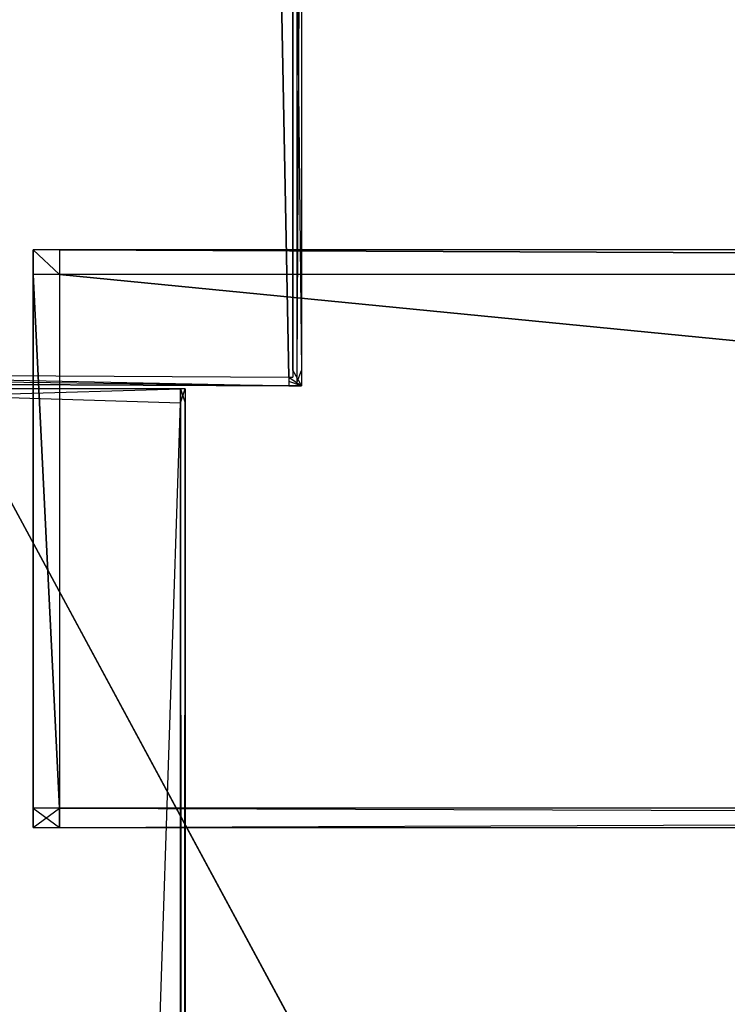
# Model space of a CAD drawing. Extents: x 0 to 0.8, y -0.501 to 0.
# Tile 42 of 113: x 0.021 to 0.044, y -0.053 to -0.021. Entities that reach past the tile are written whole.
import ezdxf

# ---------------------------------------------------------------- set-up
doc = ezdxf.new("R2010")
doc.units = 0
for name, color, linetype in [('L25_FL_CHE_6___REPLACEMTFOREMPT', 7, 'CONTINUOUS'), ('L28_ABDECKPL_0___REPLACEMTFOREM', 7, 'CONTINUOUS'), ('L31_KORPUS2_4___REPLACEMTFOREMP', 7, 'CONTINUOUS'), ('L34_KORPUS2_0___REPLACEMTFOREMP', 7, 'CONTINUOUS'), ('L39_KORPUS1_0___REPLACEMTFOREMP', 7, 'CONTINUOUS')]:
    doc.layers.add(name, color=color, linetype=linetype)

msp = doc.modelspace()

# ---------------------------------------------------------------- linework, layer by layer
at = {"layer": 'L25_FL_CHE_6___REPLACEMTFOREMPT', "color": 8}
for points, invisible_edges in [([(0.011225, -0.032925, 0.006688), (0.020468, -0.005676, 0.006688), (0.03008, -0.033018, 0.006688), (0.011225, -0.032925, 0.006688)], 14), ([(0.03008, -0.033018, 0.006688), (0.020468, -0.005676, 0.006688), (0.029556, -0.005676, 0.006688), (0.03008, -0.033018, 0.006688)], 15), ([(0.03008, -0.033018, 0.006688), (0.029556, -0.005676, 0.006688), (0.030356, -0.005676, 0.006688), (0.03008, -0.033018, 0.006688)], 15), ([(0.03008, -0.033018, 0.006688), (0.030356, -0.005676, 0.006688), (0.030356, -0.03302, 0.006688), (0.03008, -0.033018, 0.006688)], 15), ([(0.030356, -0.03302, 0.006688), (0.030356, -0.005676, 0.006688), (0.030356, -0.006448, 0.006688), (0.030356, -0.03302, 0.006688)], 15), ([(0.011226, -0.032776, 0.590808), (0.030081, -0.032869, 0.590808), (0.020468, -0.005825, 0.590808), (0.011226, -0.032776, 0.590808)], 10), ([(0.020468, -0.005825, 0.590808), (0.030081, -0.032869, 0.590808), (0.029556, -0.005825, 0.590808), (0.020468, -0.005825, 0.590808)], 13), ([(0.029556, -0.005825, 0.590808), (0.030081, -0.032869, 0.590808), (0.030207, -0.005825, 0.590808), (0.029556, -0.005825, 0.590808)], 10), ([(0.030207, -0.005825, 0.590808), (0.030081, -0.032869, 0.590808), (0.030207, -0.03287, 0.590808), (0.030207, -0.005825, 0.590808)], 13), ([(0.030207, -0.005825, 0.590808), (0.030207, -0.03287, 0.590808), (0.030207, -0.032655, 0.590808), (0.030207, -0.005825, 0.590808)], 10), ([(0.030207, -0.005825, 0.590808), (0.030207, -0.032655, 0.590808), (0.030207, -0.006448, 0.590808), (0.030207, -0.005825, 0.590808)], 13), ([(0.030491, -0.032655, 0.590808), (0.030207, -0.006448, 0.590808), (0.030207, -0.032655, 0.590808), (0.030491, -0.032655, 0.590808)], 13), ([(0.030207, -0.006448, 0.590808), (0.030491, -0.032655, 0.590808), (0.030491, -0.006448, 0.590808), (0.030207, -0.006448, 0.590808)], 14), ([(0.030491, -0.006448, 0.006688), (0.030356, -0.032655, 0.006688), (0.030356, -0.006448, 0.006688), (0.030491, -0.006448, 0.006688)], 13), ([(0.030356, -0.032655, 0.006688), (0.030491, -0.006448, 0.006688), (0.030491, -0.032655, 0.006688), (0.030356, -0.032655, 0.006688)], 14), ([(0.030356, -0.03302, 0.006688), (0.030356, -0.006448, 0.006688), (0.030356, -0.032655, 0.006688), (0.030356, -0.03302, 0.006688)], 15), ([(0.030491, -0.032655, 0.006688), (0.030491, -0.006448, 0.006901), (0.030491, -0.032655, 0.006901), (0.030491, -0.032655, 0.006688)], 13), ([(0.030491, -0.006448, 0.006901), (0.030491, -0.032655, 0.006688), (0.030491, -0.006448, 0.006688), (0.030491, -0.006448, 0.006901)], 14), ([(0.030491, -0.032655, 0.006901), (0.030491, -0.006448, 0.590003), (0.030491, -0.032655, 0.590003), (0.030491, -0.032655, 0.006901)], 13), ([(0.030491, -0.006448, 0.590003), (0.030491, -0.032655, 0.006901), (0.030491, -0.006448, 0.006901), (0.030491, -0.006448, 0.590003)], 14), ([(0.030491, -0.032655, 0.590003), (0.030491, -0.006448, 0.590808), (0.030491, -0.032655, 0.590808), (0.030491, -0.032655, 0.590003)], 13), ([(0.030491, -0.006448, 0.590808), (0.030491, -0.032655, 0.590003), (0.030491, -0.006448, 0.590003), (0.030491, -0.006448, 0.590808)], 14), ([(0.030491, -0.033155, 0.590808), (0.030207, -0.032655, 0.590808), (0.030207, -0.03287, 0.590808), (0.030491, -0.033155, 0.590808)], 13), ([(0.030207, -0.032655, 0.590808), (0.030491, -0.033155, 0.590808), (0.030491, -0.032655, 0.590808), (0.030207, -0.032655, 0.590808)], 14), ([(0.030491, -0.032655, 0.006688), (0.030356, -0.03302, 0.006688), (0.030356, -0.032655, 0.006688), (0.030491, -0.032655, 0.006688)], 13), ([(0.030356, -0.03302, 0.006688), (0.030491, -0.032655, 0.006688), (0.030491, -0.033155, 0.006688), (0.030356, -0.03302, 0.006688)], 14), ([(0.030491, -0.033155, 0.006688), (0.030491, -0.032655, 0.006901), (0.030491, -0.033155, 0.006901), (0.030491, -0.033155, 0.006688)], 13), ([(0.030491, -0.032655, 0.006901), (0.030491, -0.033155, 0.006688), (0.030491, -0.032655, 0.006688), (0.030491, -0.032655, 0.006901)], 14), ([(0.030491, -0.033155, 0.006901), (0.030491, -0.032655, 0.590003), (0.030491, -0.033155, 0.590003), (0.030491, -0.033155, 0.006901)], 13), ([(0.030491, -0.032655, 0.590003), (0.030491, -0.033155, 0.006901), (0.030491, -0.032655, 0.006901), (0.030491, -0.032655, 0.590003)], 14), ([(0.030491, -0.033155, 0.590003), (0.030491, -0.032655, 0.590808), (0.030491, -0.033155, 0.590808), (0.030491, -0.033155, 0.590003)], 13), ([(0.030491, -0.032655, 0.590808), (0.030491, -0.033155, 0.590003), (0.030491, -0.032655, 0.590003), (0.030491, -0.032655, 0.590808)], 14), ([(0.030079, -0.033153, 0.590808), (0.011226, -0.032776, 0.590808), (0.011224, -0.03306, 0.590808), (0.030079, -0.033153, 0.590808)], 13), ([(0.011225, -0.032925, 0.006688), (0.030079, -0.033153, 0.006688), (0.011224, -0.03306, 0.006688), (0.011225, -0.032925, 0.006688)], 13), ([(0.030079, -0.033153, 0.006688), (0.011225, -0.032925, 0.006688), (0.03008, -0.033018, 0.006688), (0.030079, -0.033153, 0.006688)], 14), ([(0.011226, -0.032776, 0.590808), (0.030079, -0.033153, 0.590808), (0.030081, -0.032869, 0.590808), (0.011226, -0.032776, 0.590808)], 14), ([(0.030081, -0.032869, 0.590808), (0.011226, -0.032776, 0.590808), (0.011226, -0.032776, 0.590808), (0.030081, -0.032869, 0.590808)], 13), ([(0.030491, -0.033155, 0.590808), (0.030081, -0.032869, 0.590808), (0.030079, -0.033153, 0.590808), (0.030491, -0.033155, 0.590808)], 13), ([(0.03008, -0.033018, 0.006688), (0.030491, -0.033155, 0.006688), (0.030079, -0.033153, 0.006688), (0.03008, -0.033018, 0.006688)], 13), ([(0.030491, -0.033155, 0.006688), (0.03008, -0.033018, 0.006688), (0.030356, -0.03302, 0.006688), (0.030491, -0.033155, 0.006688)], 14), ([(0.030081, -0.032869, 0.590808), (0.030491, -0.033155, 0.590808), (0.030207, -0.03287, 0.590808), (0.030081, -0.032869, 0.590808)], 14), ([(0.030079, -0.033153, 0.006901), (0.011224, -0.03306, 0.006688), (0.030079, -0.033153, 0.006688), (0.030079, -0.033153, 0.006901)], 13), ([(0.011224, -0.03306, 0.006688), (0.030079, -0.033153, 0.006901), (0.011224, -0.03306, 0.006901), (0.011224, -0.03306, 0.006688)], 14), ([(0.030079, -0.033153, 0.590003), (0.011224, -0.03306, 0.006901), (0.030079, -0.033153, 0.006901), (0.030079, -0.033153, 0.590003)], 13), ([(0.011224, -0.03306, 0.006901), (0.030079, -0.033153, 0.590003), (0.011224, -0.03306, 0.590003), (0.011224, -0.03306, 0.006901)], 14), ([(0.030079, -0.033153, 0.590808), (0.011224, -0.03306, 0.590003), (0.030079, -0.033153, 0.590003), (0.030079, -0.033153, 0.590808)], 13), ([(0.011224, -0.03306, 0.590003), (0.030079, -0.033153, 0.590808), (0.011224, -0.03306, 0.590808), (0.011224, -0.03306, 0.590003)], 14), ([(0.030491, -0.033155, 0.006901), (0.030079, -0.033153, 0.006688), (0.030491, -0.033155, 0.006688), (0.030491, -0.033155, 0.006901)], 13), ([(0.030079, -0.033153, 0.006688), (0.030491, -0.033155, 0.006901), (0.030079, -0.033153, 0.006901), (0.030079, -0.033153, 0.006688)], 14), ([(0.030491, -0.033155, 0.590003), (0.030079, -0.033153, 0.006901), (0.030491, -0.033155, 0.006901), (0.030491, -0.033155, 0.590003)], 13), ([(0.030079, -0.033153, 0.006901), (0.030491, -0.033155, 0.590003), (0.030079, -0.033153, 0.590003), (0.030079, -0.033153, 0.006901)], 14), ([(0.030491, -0.033155, 0.590808), (0.030079, -0.033153, 0.590003), (0.030491, -0.033155, 0.590003), (0.030491, -0.033155, 0.590808)], 13), ([(0.030079, -0.033153, 0.590003), (0.030491, -0.033155, 0.590808), (0.030079, -0.033153, 0.590808), (0.030079, -0.033153, 0.590003)], 14)]:
    msp.add_3dface(points, dxfattribs=dict(at, invisible_edges=invisible_edges))
at = {"layer": 'L28_ABDECKPL_0___REPLACEMTFOREM', "color": 39}
for points, invisible_edges in [([(0.001665, -0.00109, 0.602982), (0.001616, -0.499638, 0.602982), (0.17335, -0.319009, 0.602982), (0.001665, -0.00109, 0.602982)], 13), ([(0.001616, -0.499635, 0.590983), (0.001665, -0.001093, 0.590983), (0.173347, -0.31901, 0.590983), (0.001616, -0.499635, 0.590983)], 13), ([(0.001665, -0.00109, 0.602982), (0.17335, -0.319009, 0.602982), (0.172765, -0.00109, 0.602982), (0.001665, -0.00109, 0.602982)], 10), ([(0.173347, -0.31901, 0.590983), (0.001665, -0.001093, 0.590983), (0.172765, -0.001093, 0.590983), (0.173347, -0.31901, 0.590983)], 14)]:
    msp.add_3dface(points, dxfattribs=dict(at, invisible_edges=invisible_edges))
at = {"layer": 'L31_KORPUS2_4___REPLACEMTFOREMP', "color": 250}
for points, invisible_edges in [([(0.021754, -0.028722, 0.591044), (0.021754, -0.029528, 0.59026), (0.021754, -0.029528, 0.591044), (0.021754, -0.028722, 0.591044)], 13), ([(0.021754, -0.029528, 0.59026), (0.021754, -0.028722, 0.591044), (0.021754, -0.028722, 0.59026), (0.021754, -0.029528, 0.59026)], 14), ([(0.021754, -0.028722, 0.591044), (0.022612, -0.028722, 0.59026), (0.021754, -0.028722, 0.59026), (0.021754, -0.028722, 0.591044)], 13), ([(0.022612, -0.028722, 0.59026), (0.021754, -0.028722, 0.591044), (0.022612, -0.028722, 0.591044), (0.022612, -0.028722, 0.59026)], 14), ([(0.021754, -0.028722, 0.59026), (0.022612, -0.028722, 0.551358), (0.021754, -0.028722, 0.551358), (0.021754, -0.028722, 0.59026)], 13), ([(0.022612, -0.028722, 0.551358), (0.021754, -0.028722, 0.59026), (0.022612, -0.028722, 0.59026), (0.022612, -0.028722, 0.551358)], 14), ([(0.021754, -0.028722, 0.59026), (0.021754, -0.029528, 0.551358), (0.021754, -0.029528, 0.59026), (0.021754, -0.028722, 0.59026)], 13), ([(0.021754, -0.029528, 0.551358), (0.021754, -0.028722, 0.59026), (0.021754, -0.028722, 0.551358), (0.021754, -0.029528, 0.551358)], 14), ([(0.021754, -0.028722, 0.551358), (0.021754, -0.029528, 0.550836), (0.021754, -0.029528, 0.551358), (0.021754, -0.028722, 0.551358)], 13), ([(0.021754, -0.029528, 0.550836), (0.021754, -0.028722, 0.551358), (0.021754, -0.028722, 0.550836), (0.021754, -0.029528, 0.550836)], 14), ([(0.021754, -0.028722, 0.551358), (0.022612, -0.028722, 0.550836), (0.021754, -0.028722, 0.550836), (0.021754, -0.028722, 0.551358)], 13), ([(0.022612, -0.028722, 0.550836), (0.021754, -0.028722, 0.551358), (0.022612, -0.028722, 0.551358), (0.022612, -0.028722, 0.550836)], 14), ([(0.021754, -0.028722, 0.550836), (0.022612, -0.029528, 0.550836), (0.021754, -0.029528, 0.550836), (0.021754, -0.028722, 0.550836)], 13), ([(0.022612, -0.029528, 0.550836), (0.021754, -0.028722, 0.550836), (0.022612, -0.028722, 0.550836), (0.022612, -0.029528, 0.550836)], 14), ([(0.022612, -0.029528, 0.591044), (0.021754, -0.028722, 0.591044), (0.021754, -0.029528, 0.591044), (0.022612, -0.029528, 0.591044)], 13), ([(0.021754, -0.028722, 0.591044), (0.022612, -0.029528, 0.591044), (0.022612, -0.028722, 0.591044), (0.021754, -0.028722, 0.591044)], 14), ([(0.022612, -0.028722, 0.591044), (0.2, -0.028722, 0.59026), (0.022612, -0.028722, 0.59026), (0.022612, -0.028722, 0.591044)], 13), ([(0.2, -0.028722, 0.59026), (0.022612, -0.028722, 0.591044), (0.2, -0.028722, 0.591044), (0.2, -0.028722, 0.59026)], 14), ([(0.022612, -0.028722, 0.59026), (0.2, -0.028722, 0.551358), (0.022612, -0.028722, 0.551358), (0.022612, -0.028722, 0.59026)], 13), ([(0.2, -0.028722, 0.551358), (0.022612, -0.028722, 0.59026), (0.2, -0.028722, 0.59026), (0.2, -0.028722, 0.551358)], 14), ([(0.022612, -0.028722, 0.551358), (0.2, -0.028722, 0.550836), (0.022612, -0.028722, 0.550836), (0.022612, -0.028722, 0.551358)], 13), ([(0.2, -0.028722, 0.550836), (0.022612, -0.028722, 0.551358), (0.2, -0.028722, 0.551358), (0.2, -0.028722, 0.550836)], 14), ([(0.2, -0.029528, 0.591044), (0.022612, -0.028722, 0.591044), (0.022612, -0.029528, 0.591044), (0.2, -0.029528, 0.591044)], 13), ([(0.022612, -0.028722, 0.591044), (0.2, -0.029528, 0.591044), (0.2, -0.028722, 0.591044), (0.022612, -0.028722, 0.591044)], 14), ([(0.022612, -0.028722, 0.550836), (0.2, -0.029528, 0.550836), (0.022612, -0.029528, 0.550836), (0.022612, -0.028722, 0.550836)], 13), ([(0.2, -0.029528, 0.550836), (0.022612, -0.028722, 0.550836), (0.2, -0.028722, 0.550836), (0.2, -0.029528, 0.550836)], 14), ([(0.021754, -0.029528, 0.551358), (0.021754, -0.046914, 0.550836), (0.021754, -0.046914, 0.551358), (0.021754, -0.029528, 0.551358)], 13), ([(0.021754, -0.046914, 0.550836), (0.021754, -0.029528, 0.551358), (0.021754, -0.029528, 0.550836), (0.021754, -0.046914, 0.550836)], 14), ([(0.021754, -0.029528, 0.59026), (0.021754, -0.046914, 0.551358), (0.021754, -0.046914, 0.59026), (0.021754, -0.029528, 0.59026)], 13), ([(0.021754, -0.046914, 0.551358), (0.021754, -0.029528, 0.59026), (0.021754, -0.029528, 0.551358), (0.021754, -0.046914, 0.551358)], 14), ([(0.021754, -0.029528, 0.591044), (0.021754, -0.046914, 0.59026), (0.021754, -0.046914, 0.591044), (0.021754, -0.029528, 0.591044)], 13), ([(0.021754, -0.046914, 0.59026), (0.021754, -0.029528, 0.591044), (0.021754, -0.029528, 0.59026), (0.021754, -0.046914, 0.59026)], 14), ([(0.021754, -0.029528, 0.550836), (0.022612, -0.046914, 0.550836), (0.021754, -0.046914, 0.550836), (0.021754, -0.029528, 0.550836)], 13), ([(0.022612, -0.046914, 0.550836), (0.021754, -0.029528, 0.550836), (0.022612, -0.029528, 0.550836), (0.022612, -0.046914, 0.550836)], 14), ([(0.022612, -0.046914, 0.591044), (0.021754, -0.029528, 0.591044), (0.021754, -0.046914, 0.591044), (0.022612, -0.046914, 0.591044)], 13), ([(0.021754, -0.029528, 0.591044), (0.022612, -0.046914, 0.591044), (0.022612, -0.029528, 0.591044), (0.021754, -0.029528, 0.591044)], 14), ([(0.2, -0.046914, 0.591044), (0.022612, -0.029528, 0.591044), (0.022612, -0.046914, 0.591044), (0.2, -0.046914, 0.591044)], 13), ([(0.022612, -0.029528, 0.591044), (0.2, -0.046914, 0.591044), (0.2, -0.029528, 0.591044), (0.022612, -0.029528, 0.591044)], 14), ([(0.022612, -0.029528, 0.550836), (0.2, -0.046914, 0.550836), (0.022612, -0.046914, 0.550836), (0.022612, -0.029528, 0.550836)], 13), ([(0.2, -0.046914, 0.550836), (0.022612, -0.029528, 0.550836), (0.2, -0.029528, 0.550836), (0.2, -0.046914, 0.550836)], 14), ([(0.022612, -0.047546, 0.591044), (0.021754, -0.046914, 0.591044), (0.021754, -0.047546, 0.591044), (0.022612, -0.047546, 0.591044)], 13), ([(0.021754, -0.046914, 0.591044), (0.022612, -0.047546, 0.591044), (0.022612, -0.046914, 0.591044), (0.021754, -0.046914, 0.591044)], 14), ([(0.022612, -0.046914, 0.550836), (0.021754, -0.047546, 0.550836), (0.021754, -0.046914, 0.550836), (0.022612, -0.046914, 0.550836)], 13), ([(0.021754, -0.047546, 0.550836), (0.022612, -0.046914, 0.550836), (0.022612, -0.047546, 0.550836), (0.021754, -0.047546, 0.550836)], 14), ([(0.021754, -0.046914, 0.591044), (0.021754, -0.047546, 0.59026), (0.021754, -0.047546, 0.591044), (0.021754, -0.046914, 0.591044)], 13), ([(0.021754, -0.047546, 0.59026), (0.021754, -0.046914, 0.591044), (0.021754, -0.046914, 0.59026), (0.021754, -0.047546, 0.59026)], 14), ([(0.021754, -0.046914, 0.59026), (0.021754, -0.047546, 0.551358), (0.021754, -0.047546, 0.59026), (0.021754, -0.046914, 0.59026)], 13), ([(0.021754, -0.047546, 0.551358), (0.021754, -0.046914, 0.59026), (0.021754, -0.046914, 0.551358), (0.021754, -0.047546, 0.551358)], 14), ([(0.021754, -0.046914, 0.551358), (0.021754, -0.047546, 0.550836), (0.021754, -0.047546, 0.551358), (0.021754, -0.046914, 0.551358)], 13), ([(0.021754, -0.047546, 0.550836), (0.021754, -0.046914, 0.551358), (0.021754, -0.046914, 0.550836), (0.021754, -0.047546, 0.550836)], 14), ([(0.2, -0.046914, 0.550836), (0.022612, -0.047546, 0.550836), (0.022612, -0.046914, 0.550836), (0.2, -0.046914, 0.550836)], 13), ([(0.022612, -0.047546, 0.550836), (0.2, -0.046914, 0.550836), (0.2, -0.047546, 0.550836), (0.022612, -0.047546, 0.550836)], 14), ([(0.2, -0.047546, 0.591044), (0.022612, -0.046914, 0.591044), (0.022612, -0.047546, 0.591044), (0.2, -0.047546, 0.591044)], 13), ([(0.022612, -0.046914, 0.591044), (0.2, -0.047546, 0.591044), (0.2, -0.046914, 0.591044), (0.022612, -0.046914, 0.591044)], 14), ([(0.022612, -0.047546, 0.591044), (0.021754, -0.047546, 0.59026), (0.022612, -0.047546, 0.59026), (0.022612, -0.047546, 0.591044)], 13), ([(0.021754, -0.047546, 0.59026), (0.022612, -0.047546, 0.591044), (0.021754, -0.047546, 0.591044), (0.021754, -0.047546, 0.59026)], 14), ([(0.022612, -0.047546, 0.59026), (0.021754, -0.047546, 0.551358), (0.022612, -0.047546, 0.551358), (0.022612, -0.047546, 0.59026)], 13), ([(0.021754, -0.047546, 0.551358), (0.022612, -0.047546, 0.59026), (0.021754, -0.047546, 0.59026), (0.021754, -0.047546, 0.551358)], 14), ([(0.022612, -0.047546, 0.551358), (0.021754, -0.047546, 0.550836), (0.022612, -0.047546, 0.550836), (0.022612, -0.047546, 0.551358)], 13), ([(0.021754, -0.047546, 0.550836), (0.022612, -0.047546, 0.551358), (0.021754, -0.047546, 0.551358), (0.021754, -0.047546, 0.550836)], 14), ([(0.2, -0.047546, 0.591044), (0.022612, -0.047546, 0.59026), (0.2, -0.047546, 0.59026), (0.2, -0.047546, 0.591044)], 13), ([(0.022612, -0.047546, 0.59026), (0.2, -0.047546, 0.591044), (0.022612, -0.047546, 0.591044), (0.022612, -0.047546, 0.59026)], 14), ([(0.2, -0.047546, 0.59026), (0.022612, -0.047546, 0.551358), (0.2, -0.047546, 0.551358), (0.2, -0.047546, 0.59026)], 13), ([(0.022612, -0.047546, 0.551358), (0.2, -0.047546, 0.59026), (0.022612, -0.047546, 0.59026), (0.022612, -0.047546, 0.551358)], 14), ([(0.2, -0.047546, 0.551358), (0.022612, -0.047546, 0.550836), (0.2, -0.047546, 0.550836), (0.2, -0.047546, 0.551358)], 13), ([(0.022612, -0.047546, 0.550836), (0.2, -0.047546, 0.551358), (0.022612, -0.047546, 0.551358), (0.022612, -0.047546, 0.550836)], 14)]:
    msp.add_3dface(points, dxfattribs=dict(at, invisible_edges=invisible_edges))
at = {"layer": 'L34_KORPUS2_0___REPLACEMTFOREMP', "color": 250}
for points, invisible_edges in [([(0.011636, -0.033247, 0.007256), (0.026554, -0.033247, 0.006884), (0.011636, -0.033247, 0.006884), (0.011636, -0.033247, 0.007256)], 13), ([(0.026554, -0.033247, 0.006884), (0.011636, -0.033247, 0.007256), (0.026554, -0.033247, 0.007256), (0.026554, -0.033247, 0.006884)], 14), ([(0.011636, -0.033247, 0.590328), (0.026554, -0.033247, 0.007256), (0.011636, -0.033247, 0.007256), (0.011636, -0.033247, 0.590328)], 13), ([(0.026554, -0.033247, 0.007256), (0.011636, -0.033247, 0.590328), (0.026554, -0.033247, 0.590328), (0.026554, -0.033247, 0.007256)], 14), ([(0.011636, -0.033247, 0.590765), (0.026554, -0.033247, 0.590328), (0.011636, -0.033247, 0.590328), (0.011636, -0.033247, 0.590765)], 13), ([(0.026554, -0.033247, 0.590328), (0.011636, -0.033247, 0.590765), (0.026554, -0.033247, 0.590765), (0.026554, -0.033247, 0.590328)], 14), ([(0.026554, -0.033247, 0.006884), (0.011636, -0.033703, 0.006884), (0.011636, -0.033247, 0.006884), (0.026554, -0.033247, 0.006884)], 13), ([(0.011636, -0.033703, 0.006884), (0.026554, -0.033247, 0.006884), (0.026554, -0.033703, 0.006884), (0.011636, -0.033703, 0.006884)], 14), ([(0.026554, -0.033703, 0.590765), (0.011636, -0.033247, 0.590765), (0.011636, -0.033703, 0.590765), (0.026554, -0.033703, 0.590765)], 13), ([(0.011636, -0.033247, 0.590765), (0.026554, -0.033703, 0.590765), (0.026554, -0.033247, 0.590765), (0.011636, -0.033247, 0.590765)], 14), ([(0.026554, -0.033247, 0.007256), (0.026699, -0.033247, 0.006884), (0.026554, -0.033247, 0.006884), (0.026554, -0.033247, 0.007256)], 13), ([(0.026699, -0.033247, 0.006884), (0.026554, -0.033247, 0.007256), (0.026699, -0.033247, 0.007256), (0.026699, -0.033247, 0.006884)], 14), ([(0.026554, -0.033247, 0.590328), (0.026699, -0.033247, 0.007256), (0.026554, -0.033247, 0.007256), (0.026554, -0.033247, 0.590328)], 13), ([(0.026699, -0.033247, 0.007256), (0.026554, -0.033247, 0.590328), (0.026699, -0.033247, 0.590328), (0.026699, -0.033247, 0.007256)], 14), ([(0.026554, -0.033247, 0.590765), (0.026699, -0.033247, 0.590328), (0.026554, -0.033247, 0.590328), (0.026554, -0.033247, 0.590765)], 13), ([(0.026699, -0.033247, 0.590328), (0.026554, -0.033247, 0.590765), (0.026699, -0.033247, 0.590765), (0.026699, -0.033247, 0.590328)], 14), ([(0.026699, -0.033247, 0.006884), (0.026554, -0.033703, 0.006884), (0.026554, -0.033247, 0.006884), (0.026699, -0.033247, 0.006884)], 13), ([(0.026554, -0.033703, 0.006884), (0.026699, -0.033247, 0.006884), (0.026699, -0.033703, 0.006884), (0.026554, -0.033703, 0.006884)], 14), ([(0.026699, -0.033703, 0.590765), (0.026554, -0.033247, 0.590765), (0.026554, -0.033703, 0.590765), (0.026699, -0.033703, 0.590765)], 13), ([(0.026554, -0.033247, 0.590765), (0.026699, -0.033703, 0.590765), (0.026699, -0.033247, 0.590765), (0.026554, -0.033247, 0.590765)], 14), ([(0.026699, -0.033703, 0.006884), (0.026699, -0.033247, 0.007256), (0.026699, -0.033703, 0.007256), (0.026699, -0.033703, 0.006884)], 13), ([(0.026699, -0.033247, 0.007256), (0.026699, -0.033703, 0.006884), (0.026699, -0.033247, 0.006884), (0.026699, -0.033247, 0.007256)], 14), ([(0.026699, -0.033703, 0.007256), (0.026699, -0.033247, 0.590328), (0.026699, -0.033703, 0.590328), (0.026699, -0.033703, 0.007256)], 13), ([(0.026699, -0.033247, 0.590328), (0.026699, -0.033703, 0.007256), (0.026699, -0.033247, 0.007256), (0.026699, -0.033247, 0.590328)], 14), ([(0.026699, -0.033703, 0.590328), (0.026699, -0.033247, 0.590765), (0.026699, -0.033703, 0.590765), (0.026699, -0.033703, 0.590328)], 13), ([(0.026699, -0.033247, 0.590765), (0.026699, -0.033703, 0.590328), (0.026699, -0.033247, 0.590328), (0.026699, -0.033247, 0.590765)], 14), ([(0.026554, -0.033703, 0.006884), (0.011636, -0.480667, 0.006884), (0.011636, -0.033703, 0.006884), (0.026554, -0.033703, 0.006884)], 13), ([(0.011636, -0.480667, 0.006884), (0.026554, -0.033703, 0.006884), (0.026554, -0.480667, 0.006884), (0.011636, -0.480667, 0.006884)], 14), ([(0.026554, -0.480667, 0.590765), (0.011636, -0.033703, 0.590765), (0.011636, -0.480667, 0.590765), (0.026554, -0.480667, 0.590765)], 13), ([(0.011636, -0.033703, 0.590765), (0.026554, -0.480667, 0.590765), (0.026554, -0.033703, 0.590765), (0.011636, -0.033703, 0.590765)], 14), ([(0.026699, -0.033703, 0.006884), (0.026554, -0.480667, 0.006884), (0.026554, -0.033703, 0.006884), (0.026699, -0.033703, 0.006884)], 13), ([(0.026554, -0.480667, 0.006884), (0.026699, -0.033703, 0.006884), (0.026699, -0.480667, 0.006884), (0.026554, -0.480667, 0.006884)], 14), ([(0.026699, -0.480667, 0.590765), (0.026554, -0.033703, 0.590765), (0.026554, -0.480667, 0.590765), (0.026699, -0.480667, 0.590765)], 13), ([(0.026554, -0.033703, 0.590765), (0.026699, -0.480667, 0.590765), (0.026699, -0.033703, 0.590765), (0.026554, -0.033703, 0.590765)], 14), ([(0.026699, -0.480667, 0.006884), (0.026699, -0.033703, 0.007256), (0.026699, -0.480667, 0.007256), (0.026699, -0.480667, 0.006884)], 13), ([(0.026699, -0.033703, 0.007256), (0.026699, -0.480667, 0.006884), (0.026699, -0.033703, 0.006884), (0.026699, -0.033703, 0.007256)], 14), ([(0.026699, -0.480667, 0.007256), (0.026699, -0.033703, 0.590328), (0.026699, -0.480667, 0.590328), (0.026699, -0.480667, 0.007256)], 13), ([(0.026699, -0.033703, 0.590328), (0.026699, -0.480667, 0.007256), (0.026699, -0.033703, 0.007256), (0.026699, -0.033703, 0.590328)], 14), ([(0.026699, -0.480667, 0.590328), (0.026699, -0.033703, 0.590765), (0.026699, -0.480667, 0.590765), (0.026699, -0.480667, 0.590328)], 13), ([(0.026699, -0.033703, 0.590765), (0.026699, -0.480667, 0.590328), (0.026699, -0.033703, 0.590328), (0.026699, -0.033703, 0.590765)], 14)]:
    msp.add_3dface(points, dxfattribs=dict(at, invisible_edges=invisible_edges))
at = {"layer": 'L39_KORPUS1_0___REPLACEMTFOREMP', "color": 8}
for points, invisible_edges in [([(0.002909, -0.500668), (0.002912, -0.003856), (0.1, -0.500668), (0.002909, -0.500668)], 15), ([(0.002912, -0.003857, 0.00769), (0.002909, -0.500666, 0.00769), (0.1, -0.500666, 0.00769), (0.002912, -0.003857, 0.00769)], 15), ([(0.1, -0.500668), (0.002912, -0.003856), (0.1, -0.003856), (0.1, -0.500668)], 10), ([(0.002912, -0.003857, 0.00769), (0.1, -0.500666, 0.00769), (0.1, -0.003857, 0.00769), (0.002912, -0.003857, 0.00769)], 15)]:
    msp.add_3dface(points, dxfattribs=dict(at, invisible_edges=invisible_edges))

doc.saveas('drawing.dxf')
